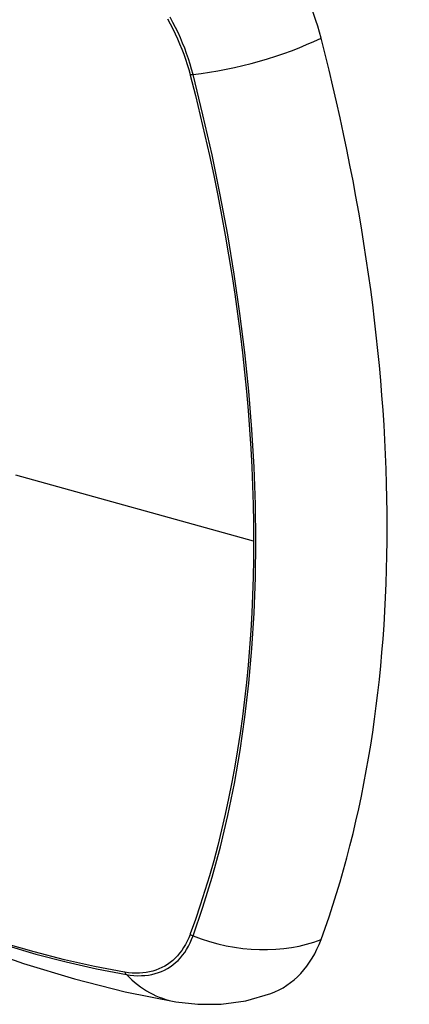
# Model space of a CAD drawing. Header units: inches. Extents: x 484 to 569.5, y 187.4 to 262.6.
# Tile 71 of 99: x 567.819 to 568.122, y 200.327 to 201.093. Entities that reach past the tile are written whole.
import ezdxf

# ---------------------------------------------------------------- set-up
doc = ezdxf.new("R2010")
doc.units = ezdxf.units.IN
doc.header["$MEASUREMENT"] = 0
doc.layers.add('Visible Edges(ANSI)', color=7, linetype='Continuous', lineweight=25)
doc.layers.add('Visible Tangent Edges(ANSI)', color=7, linetype='Continuous', lineweight=25)

msp = doc.modelspace()

# ---------------------------------------------------------------- linework, layer by layer
at = {"layer": 'Visible Edges(ANSI)', "flags": 128}
for points in [[(567.32607, 200.67865), (567.36189, 200.64452), (567.39826, 200.61179), (567.43515, 200.58051), (567.47251, 200.55073), (567.51028, 200.52251), (567.54842, 200.49589), (567.58689, 200.47093), (567.62564, 200.44768), (567.66462, 200.42618), (567.7038, 200.40648), (567.74312, 200.38863), (567.78255, 200.37268), (567.82204, 200.35868), (567.86155, 200.34668), (567.90103, 200.33674), (567.94042, 200.32891)], [(567.94042, 200.32891), (567.95737, 200.32699), (567.97557, 200.32714), (567.99467, 200.32981), (568.01404, 200.33538)]]:
    msp.add_lwpolyline(points, dxfattribs=at)
at = {"layer": 'Visible Edges(ANSI)'}
for centre, major_axis, start_param, end_param in [((567.93483, 201.09857), (0.08841, -0.15353), 1.123593, 2.021867), ((567.18586, 201.22719), (-0.64835, 1.12588), 3.592663, 4.265186), ((567.93483, 200.49321), (0.08841, -0.15353), 6.184194, 6.734256)]:
    msp.add_ellipse(centre, major_axis=major_axis, ratio=0.578093, start_param=start_param, end_param=end_param, dxfattribs=at)
at = {"layer": 'Visible Tangent Edges(ANSI)'}
for p, q in [((567.95137, 201.04978), (567.95149, 201.04933)), ((568.00074, 200.68716), (567.81599, 200.73838)), ((567.95149, 200.38166), (567.95137, 200.38134)), ((567.90063, 200.3519), (567.9003, 200.35196))]:
    msp.add_line(p, q, dxfattribs=at)
at = {"layer": 'Visible Tangent Edges(ANSI)', "flags": 128}
for points in [[(567.93387, 201.09324), (567.93593, 201.08939), (567.9379, 201.08551), (567.93978, 201.0816), (567.94158, 201.07765), (567.94327, 201.07369), (567.94487, 201.06972), (567.94638, 201.06573), (567.94778, 201.06174), (567.94908, 201.05774), (567.95028, 201.05376), (567.95137, 201.04978)], [(567.95366, 201.0499), (567.95259, 201.05396), (567.9514, 201.05803), (567.9501, 201.06211), (567.94869, 201.06619), (567.94718, 201.07027), (567.94556, 201.07434), (567.94383, 201.0784), (567.94201, 201.08243), (567.94009, 201.08644), (567.93808, 201.09041), (567.93598, 201.09435)], [(567.95366, 200.38019), (567.96138, 200.40263), (567.96846, 200.42573), (567.97489, 200.44946), (567.98066, 200.47381), (567.98576, 200.49874), (567.99019, 200.52423), (567.99394, 200.55025), (567.99701, 200.57676), (567.99939, 200.60373), (568.00109, 200.63113), (568.0021, 200.65891), (568.00243, 200.68708), (568.00208, 200.71564), (568.00106, 200.7446), (567.99935, 200.77396), (567.99696, 200.80366), (567.99388, 200.83369), (567.99013, 200.86399), (567.98571, 200.89455), (567.98061, 200.92532), (567.97485, 200.95627), (567.96844, 200.98735), (567.96137, 201.01856), (567.95366, 201.0499)], [(567.95149, 201.04933), (567.95545, 201.03367), (567.95925, 201.01806), (567.9629, 201.00247), (567.96638, 200.98691), (567.96969, 200.97139), (567.97285, 200.95589), (567.97584, 200.94043), (567.97866, 200.925), (567.98133, 200.90962), (567.98382, 200.89428), (567.98614, 200.879), (567.9883, 200.86378), (567.99028, 200.84861), (567.9921, 200.83352), (567.99374, 200.81849), (567.99521, 200.80354), (567.9965, 200.78867), (567.99763, 200.77388), (567.99858, 200.75918), (567.99936, 200.74458), (567.99996, 200.73007), (568.00039, 200.71566), (568.00065, 200.70136), (568.00074, 200.68716)], [(568.00074, 200.68716), (568.00065, 200.67308), (568.00039, 200.65909), (567.99996, 200.6452), (567.99936, 200.6314), (567.99859, 200.6177), (567.99764, 200.60411), (567.99651, 200.59062), (567.99522, 200.57724), (567.99375, 200.56399), (567.99211, 200.55085), (567.9903, 200.53783), (567.98831, 200.52495), (567.98616, 200.51219), (567.98384, 200.49958), (567.98134, 200.4871), (567.97868, 200.47477), (567.97585, 200.46258), (567.97286, 200.45055), (567.9697, 200.43866), (567.96638, 200.42694), (567.96289, 200.41537), (567.95925, 200.40397), (567.95547, 200.3928), (567.95149, 200.38166)], [(567.95137, 200.38134), (567.95027, 200.37863), (567.94908, 200.37602), (567.94778, 200.37352), (567.94637, 200.37115), (567.94487, 200.36889), (567.94327, 200.36676), (567.94157, 200.36475), (567.93978, 200.36287), (567.9379, 200.36113), (567.93593, 200.35952), (567.93387, 200.35804), (567.93173, 200.3567), (567.9295, 200.35551), (567.9272, 200.35445), (567.92483, 200.35354), (567.92238, 200.35277), (567.91986, 200.35215), (567.91728, 200.35167), (567.91464, 200.35134), (567.91194, 200.35116), (567.90918, 200.35112), (567.90638, 200.35124), (567.90353, 200.3515), (567.90063, 200.3519)], [(567.90188, 200.35014), (567.90485, 200.34969), (567.90778, 200.34939), (567.91067, 200.34925), (567.9135, 200.34926), (567.91627, 200.34943), (567.91898, 200.34975), (567.92163, 200.35022), (567.92421, 200.35085), (567.92672, 200.35162), (567.92916, 200.35255), (567.93152, 200.35363), (567.93379, 200.35485), (567.93598, 200.35622), (567.93809, 200.35773), (567.9401, 200.35938), (567.94201, 200.36118), (567.94383, 200.36311), (567.94555, 200.36518), (567.94717, 200.36737), (567.94869, 200.36969), (567.9501, 200.37214), (567.9514, 200.37471), (567.95259, 200.37739), (567.95366, 200.38019)], [(567.9003, 200.35196), (567.87711, 200.35632), (567.85372, 200.36157), (567.83013, 200.36768), (567.80637, 200.37465)], [(567.80753, 200.37315), (567.8314, 200.36609), (567.85509, 200.3599), (567.87859, 200.35458), (567.90188, 200.35014)]]:
    msp.add_lwpolyline(points, dxfattribs=at)
at = {"layer": 'Visible Tangent Edges(ANSI)'}
for centre, major_axis, ratio, start_param, end_param in [((567.5673, 200.88576), (-0.17285, 0.30015), 0.578093, 5.049711, 10.658253), ((567.98655, 201.09832), (-0.11438, -0.02945), 0.352863, 1.189822, 2.098181), ((567.9564, 201.05393), (-0.00954, -0.00241), 0.354661, 0.927935, 1.191642), ((567.9564, 200.38688), (-0.00927, 0.00331), 0.734251, 1.273722, 1.537429), ((567.98655, 200.46048), (-0.11091, 0.0406), 0.734358, 1.543031, 2.451391), ((567.90676, 200.35807), (0.0017, 0.00969), 0.732637, 2.381624, 2.645331), ((567.96041, 200.44532), (-0.01999, -0.11641), 0.735728, 5.784249, 6.283185)]:
    msp.add_ellipse(centre, major_axis=major_axis, ratio=ratio, start_param=start_param, end_param=end_param, dxfattribs=at)
msp.add_ellipse((567.56789, 200.8861), major_axis=(0.17078, -0.29656), ratio=0.578093, dxfattribs=at)

doc.saveas('drawing.dxf')
